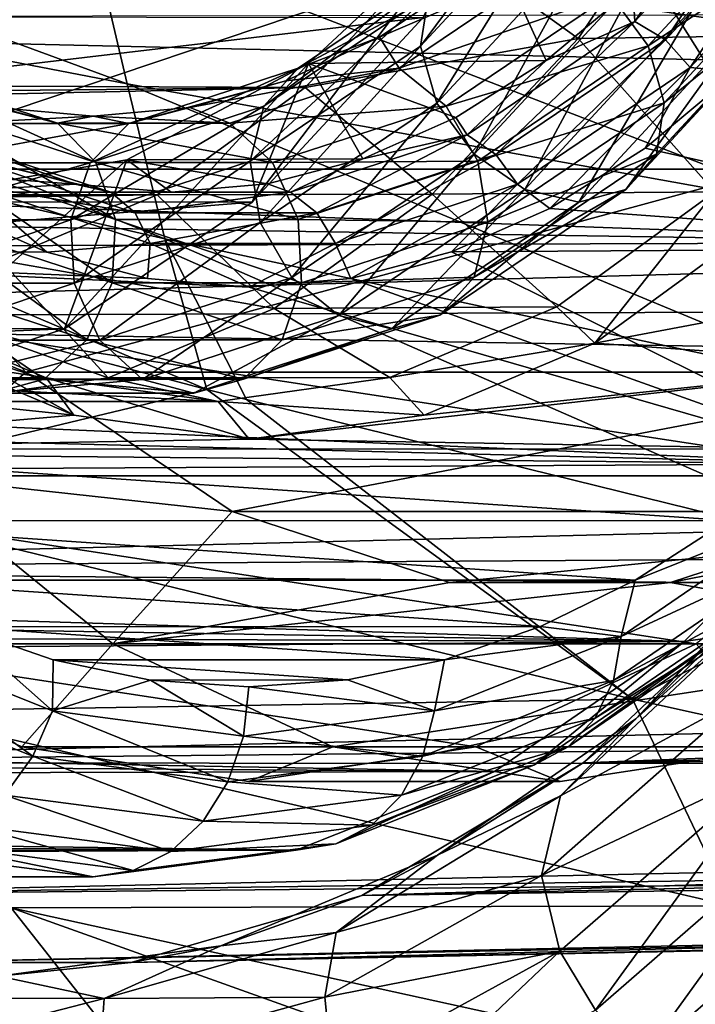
# Model space of a CAD drawing. Header units: metres. Extents: x -62 to 300, y -109 to 109.
# Tile 101 of 256: x 18.86 to 22.42, y -89.47 to -84.29. Entities that reach past the tile are written whole.
import ezdxf

# ---------------------------------------------------------------- set-up
doc = ezdxf.new("R2010")
doc.units = ezdxf.units.M
doc.layers.add('solid_500635', color=7, linetype='CONTINUOUS')

msp = doc.modelspace()

# ---------------------------------------------------------------- linework, layer by layer
at = {"layer": 'solid_500635'}
for points in [[(19.051537, -82.978943, 31.401346), (22.846645, -84.337013, 34.142784), (22.641668, -83.386475, 34.441448)], [(19.051537, -82.978943, 31.401346), (19.236525, -83.807648, 31.132923), (22.846645, -84.337013, 34.142784)], [(21.967361, -83.710655, 25.305508), (23.435829, -84.471886, 23.963253), (22.634003, -83.193947, 25.108381)], [(15.654055, -83.241844, 28.106581), (19.428911, -84.629852, 30.850183), (19.236525, -83.807648, 31.132923)], [(15.654055, -83.241844, 28.106581), (15.827901, -83.932266, 27.8543), (19.428911, -84.629852, 30.850183)], [(21.805355, -83.308701, 8.807048), (21.790857, -83.549004, 8.575368), (20.973391, -84.43145, 9.742831)], [(21.014988, -84.161903, 9.93581), (21.805355, -83.308701, 8.807048), (20.973391, -84.43145, 9.742831)], [(21.086514, -83.875786, 8.023195), (21.802734, -84.389946, 8.09053), (22.487154, -83.370728, 7.113076)], [(23.293028, -84.369514, 9.09984), (22.487154, -83.370728, 7.113076), (21.802734, -84.389946, 8.09053)], [(22.90554, -83.43261, 9.463181), (22.1012, -84.300888, 10.611898), (22.525566, -83.66507, 9.672881)], [(22.261974, -84.397926, 10.665489), (22.1012, -84.300888, 10.611898), (22.90554, -83.43261, 9.463181)], [(23.076069, -83.519112, 9.50284), (22.261974, -84.397926, 10.665489), (22.90554, -83.43261, 9.463181)], [(20.973391, -84.43145, 9.742831), (21.790857, -83.549004, 8.575368), (21.059118, -84.730537, 9.621054)], [(21.790857, -83.549004, 8.575368), (21.906652, -83.815628, 8.41065), (21.059118, -84.730537, 9.621054)], [(22.17083, -84.429985, 10.58218), (22.98815, -83.547691, 9.414928), (21.974792, -84.160728, 10.608589)], [(23.103943, -83.814316, 9.250211), (22.98815, -83.547691, 9.414928), (22.17083, -84.429985, 10.58218)], [(22.39238, -84.543251, 10.668458), (22.261974, -84.397926, 10.665489), (23.076069, -83.519112, 9.50284)], [(23.221085, -83.648666, 9.484943), (22.39238, -84.543251, 10.668458), (23.076069, -83.519112, 9.50284)], [(23.221085, -83.648666, 9.484943), (22.637079, -84.565575, 10.385347), (22.39238, -84.543251, 10.668458)], [(21.967361, -83.710655, 25.305508), (17.044989, -83.710869, 21.858574), (17.905052, -85.077805, 20.630276)], [(21.967361, -83.710655, 25.305508), (17.905052, -85.077805, 20.630276), (22.827793, -85.078186, 24.076685)], [(20.086504, -85.251633, 8.62326), (21.267014, -83.700081, 8.855111), (20.384455, -84.52253, 10.115534)], [(20.086504, -85.251633, 8.62326), (20.986423, -84.280174, 7.338042), (21.267014, -83.700081, 8.855111)], [(20.384455, -84.52253, 10.115534), (21.267014, -83.700081, 8.855111), (21.634789, -84.506821, 10.945044)], [(21.267014, -83.700081, 8.855111), (22.090567, -84.126099, 10.294125), (21.634789, -84.506821, 10.945044)], [(21.967361, -83.710655, 25.305508), (22.827793, -85.078186, 24.076685), (23.435829, -84.471886, 23.963253)], [(22.1012, -84.300888, 10.611898), (22.090567, -84.126099, 10.294125), (22.525566, -83.66507, 9.672881)], [(19.236525, -83.807648, 31.132923), (23.057032, -85.282005, 33.830772), (22.846645, -84.337013, 34.142784)], [(19.236525, -83.807648, 31.132923), (19.428911, -84.629852, 30.850183), (23.057032, -85.282005, 33.830772)], [(21.059118, -84.730537, 9.621054), (21.906652, -83.815628, 8.41065), (21.255156, -84.999794, 9.594645)], [(21.906652, -83.815628, 8.41065), (22.129759, -84.055664, 8.345583), (21.255156, -84.999794, 9.594645)], [(22.256557, -84.729065, 10.460402), (23.103943, -83.814316, 9.250211), (22.17083, -84.429985, 10.58218)], [(23.089445, -84.054619, 9.018531), (23.103943, -83.814316, 9.250211), (22.256557, -84.729065, 10.460402)], [(21.086514, -83.875786, 8.023195), (-2.382641, -84.147453, -7.92964), (-2.765094, -84.544151, -7.38344)], [(20.365499, -84.648453, 9.052946), (21.086514, -83.875786, 8.023195), (-2.765094, -84.544151, -7.38344)], [(20.365499, -84.648453, 9.052946), (21.802734, -84.389946, 8.09053), (21.086514, -83.875786, 8.023195)], [(15.827901, -83.932266, 27.8543), (19.626772, -85.444633, 30.550682), (19.428911, -84.629852, 30.850183)], [(15.827901, -83.932266, 27.8543), (16.011324, -84.613464, 27.585047), (19.626772, -85.444633, 30.550682)], [(21.707348, -83.974724, 10.534389), (21.233076, -84.06514, 10.647023), (20.756655, -84.38398, 11.327425)], [(20.861153, -84.546257, 11.74288), (21.707348, -83.974724, 10.534389), (20.756655, -84.38398, 11.327425)], [(21.974792, -84.160728, 10.608589), (21.707348, -83.974724, 10.534389), (20.861153, -84.546257, 11.74288)], [(-1.116693, -84.554817, -12.259516), (-0.756004, -84.009323, -12.556113), (24.855572, -84.094559, 5.474096)], [(21.175652, -83.975372, 10.161695), (21.014988, -84.161903, 9.93581), (20.148155, -84.747375, 11.173776)], [(20.329386, -84.546959, 11.370289), (21.175652, -83.975372, 10.161695), (20.148155, -84.747375, 11.173776)], [(21.233076, -84.06514, 10.647023), (21.175652, -83.975372, 10.161695), (20.329386, -84.546959, 11.370289)], [(20.756655, -84.38398, 11.327425), (21.233076, -84.06514, 10.647023), (20.329386, -84.546959, 11.370289)], [(21.255156, -84.999794, 9.594645), (22.129759, -84.055664, 8.345583), (21.5226, -85.185799, 9.668846)], [(22.129759, -84.055664, 8.345583), (22.415903, -84.221481, 8.393079), (21.5226, -85.185799, 9.668846)], [(22.214962, -84.998619, 10.267424), (23.089445, -84.054619, 9.018531), (22.256557, -84.729065, 10.460402)], [(22.947533, -84.220901, 8.765866), (23.089445, -84.054619, 9.018531), (22.214962, -84.998619, 10.267424)], [(-1.116693, -84.554817, -12.259516), (24.855572, -84.094559, 5.474096), (24.127357, -85.464005, 6.514309)], [(22.1012, -84.300888, 10.611898), (21.634789, -84.506821, 10.945044), (22.090567, -84.126099, 10.294125)], [(21.014988, -84.161903, 9.93581), (20.973391, -84.43145, 9.742831), (20.076838, -85.037003, 11.023241)], [(20.148155, -84.747375, 11.173776), (21.014988, -84.161903, 9.93581), (20.076838, -85.037003, 11.023241)], [(21.108089, -84.746109, 11.84637), (21.974792, -84.160728, 10.608589), (20.861153, -84.546257, 11.74288)], [(22.17083, -84.429985, 10.58218), (21.974792, -84.160728, 10.608589), (21.108089, -84.746109, 11.84637)], [(44.412319, -84.229507, 42.634144), (44.829346, -85.022957, 42.03857), (12.952354, -84.282684, 21.5898)], [(21.5226, -85.185799, 9.668846), (22.415903, -84.221481, 8.393079), (21.806723, -85.251633, 9.827771)], [(22.415903, -84.221481, 8.393079), (22.706644, -84.280174, 8.542552), (21.806723, -85.251633, 9.827771)], [(22.054296, -85.185143, 10.04154), (22.706644, -84.280174, 8.542552), (22.947533, -84.220901, 8.765866)], [(22.054296, -85.185143, 10.04154), (22.947533, -84.220901, 8.765866), (22.214962, -84.998619, 10.267424)], [(12.800882, -85.247437, 3.511531), (13.701982, -84.272247, 2.224629), (20.986423, -84.280174, 7.338042)], [(12.800882, -85.247437, 3.511531), (20.986423, -84.280174, 7.338042), (20.086504, -85.251633, 8.62326)], [(44.829346, -85.022957, 42.03857), (13.786213, -85.861916, 20.398926), (12.952354, -84.282684, 21.5898)], [(22.054296, -85.185143, 10.04154), (21.806723, -85.251633, 9.827771), (22.706644, -84.280174, 8.542552)], [(22.1012, -84.300888, 10.611898), (21.219044, -84.896713, 11.87175), (21.634789, -84.506821, 10.945044)], [(21.369118, -85.000969, 11.940619), (21.219044, -84.896713, 11.87175), (22.1012, -84.300888, 10.611898)], [(22.261974, -84.397926, 10.665489), (21.369118, -85.000969, 11.940619), (22.1012, -84.300888, 10.611898)], [(20.263725, -84.614258, 12.031401), (20.756655, -84.38398, 11.327425), (20.329386, -84.546959, 11.370289)], [(20.861153, -84.546257, 11.74288), (20.756655, -84.38398, 11.327425), (20.263725, -84.614258, 12.031401)], [(22.523336, -85.197624, 10.199098), (23.293028, -84.369514, 9.09984), (21.802734, -84.389946, 8.09053)], [(20.076838, -85.037003, 11.023241), (20.973391, -84.43145, 9.742831), (20.129589, -85.358353, 10.948559)], [(20.973391, -84.43145, 9.742831), (21.059118, -84.730537, 9.621054), (20.129589, -85.358353, 10.948559)], [(20.365499, -84.648453, 9.052946), (21.035295, -85.20993, 9.186547), (21.802734, -84.389946, 8.09053)], [(22.523336, -85.197624, 10.199098), (21.802734, -84.389946, 8.09053), (21.035295, -85.20993, 9.186547)], [(21.274439, -85.035423, 11.862359), (22.17083, -84.429985, 10.58218), (21.108089, -84.746109, 11.84637)], [(22.256557, -84.729065, 10.460402), (22.17083, -84.429985, 10.58218), (21.274439, -85.035423, 11.862359)], [(21.4835, -85.157127, 11.966473), (21.369118, -85.000969, 11.940619), (22.261974, -84.397926, 10.665489)], [(22.39238, -84.543251, 10.668458), (21.4835, -85.157127, 11.966473), (22.261974, -84.397926, 10.665489)], [(20.365499, -84.648453, 9.052946), (-2.765094, -84.544151, -7.38344), (-3.165653, -84.885925, -6.811382)], [(19.09952, -85.918259, 10.03282), (20.384455, -84.52253, 10.115534), (19.426825, -85.028992, 11.483173)], [(19.09952, -85.918259, 10.03282), (20.086504, -85.251633, 8.62326), (20.384455, -84.52253, 10.115534)], [(19.426825, -85.028992, 11.483173), (20.384455, -84.52253, 10.115534), (20.669495, -85.024117, 12.323627)], [(20.384455, -84.52253, 10.115534), (21.634789, -84.506821, 10.945044), (21.159758, -84.807053, 11.623458)], [(20.384455, -84.52253, 10.115534), (21.159758, -84.807053, 11.623458), (20.669495, -85.024117, 12.323627)], [(21.219044, -84.896713, 11.87175), (21.159758, -84.807053, 11.623458), (21.634789, -84.506821, 10.945044)], [(22.39238, -84.543251, 10.668458), (21.653515, -85.284988, 11.790022), (21.4835, -85.157127, 11.966473)], [(22.39238, -84.543251, 10.668458), (22.155241, -84.967934, 11.073483), (21.653515, -85.284988, 11.790022)], [(22.39238, -84.543251, 10.668458), (22.637079, -84.565575, 10.385347), (22.155241, -84.967934, 11.073483)], [(-1.499035, -85.070145, -11.945883), (-1.116693, -84.554817, -12.259516), (24.127357, -85.464005, 6.514309)], [(18.169632, -84.546257, 15.58677), (19.061655, -84.836975, 14.312829), (18.23642, -84.614258, 14.926692)], [(19.26498, -85.043869, 14.478603), (19.061655, -84.836975, 14.312829), (18.169632, -84.546257, 15.58677)], [(18.351337, -84.746109, 15.78342), (19.26498, -85.043869, 14.478603), (18.169632, -84.546257, 15.58677)], [(20.329386, -84.546959, 11.370289), (20.148155, -84.747375, 11.173776), (19.234375, -85.045181, 12.478787)], [(19.437286, -84.8377, 12.644338), (20.329386, -84.546959, 11.370289), (19.234375, -85.045181, 12.478787)], [(20.263725, -84.614258, 12.031401), (20.329386, -84.546959, 11.370289), (19.437286, -84.8377, 12.644338)], [(20.861153, -84.546257, 11.74288), (20.263725, -84.614258, 12.031401), (19.759691, -84.753433, 12.751236)], [(19.96913, -84.836975, 13.016821), (20.861153, -84.546257, 11.74288), (19.759691, -84.753433, 12.751236)], [(21.108089, -84.746109, 11.84637), (20.861153, -84.546257, 11.74288), (19.96913, -84.836975, 13.016821)], [(22.155241, -84.967934, 11.073483), (22.637079, -84.565575, 10.385347), (24.493191, -85.492897, 7.734545)], [(20.365499, -84.648453, 9.052946), (-3.165653, -84.885925, -6.811382), (-3.577509, -85.166283, -6.223191)], [(19.586954, -85.212563, 10.164844), (20.365499, -84.648453, 9.052946), (-3.577509, -85.166283, -6.223191)], [(16.011324, -84.613464, 27.585047), (16.335604, -85.307877, 27.383474), (19.849125, -86.237473, 30.214863)], [(16.011324, -84.613464, 27.585047), (19.849125, -86.237473, 30.214863), (19.626772, -85.444633, 30.550682)], [(19.061655, -84.836975, 14.312829), (18.740456, -84.753433, 14.206856), (18.23642, -84.614258, 14.926692)], [(19.428911, -84.629852, 30.850183), (23.268993, -86.220924, 33.501667), (23.057032, -85.282005, 33.830772)], [(19.428911, -84.629852, 30.850183), (19.626772, -85.444633, 30.550682), (23.268993, -86.220924, 33.501667)], [(19.759691, -84.753433, 12.751236), (20.263725, -84.614258, 12.031401), (19.437286, -84.8377, 12.644338)], [(19.586954, -85.212563, 10.164844), (21.035295, -85.20993, 9.186547), (20.365499, -84.648453, 9.052946)], [(19.368196, -85.343384, 14.584757), (19.26498, -85.043869, 14.478603), (18.351337, -84.746109, 15.78342)], [(18.423258, -85.035423, 15.934268), (19.368196, -85.343384, 14.584757), (18.351337, -84.746109, 15.78342)], [(20.148155, -84.747375, 11.173776), (20.076838, -85.037003, 11.023241), (19.131729, -85.345016, 12.372996)], [(19.234375, -85.045181, 12.478787), (20.148155, -84.747375, 11.173776), (19.131729, -85.345016, 12.372996)], [(20.194448, -85.043869, 13.151185), (21.108089, -84.746109, 11.84637), (19.96913, -84.836975, 13.016821)], [(20.129589, -85.358353, 10.948559), (21.059118, -84.730537, 9.621054), (20.295938, -85.647667, 10.964549)], [(21.274439, -85.035423, 11.862359), (21.108089, -84.746109, 11.84637), (20.194448, -85.043869, 13.151185)], [(21.059118, -84.730537, 9.621054), (21.255156, -84.999794, 9.594645), (20.295938, -85.647667, 10.964549)], [(21.32719, -85.356773, 11.787677), (22.256557, -84.729065, 10.460402), (21.274439, -85.035423, 11.862359)], [(22.214962, -84.998619, 10.267424), (22.256557, -84.729065, 10.460402), (21.32719, -85.356773, 11.787677)], [(18.740456, -84.753433, 14.206856), (19.250072, -84.800003, 13.479046), (18.529734, -84.8377, 13.940456)], [(19.250072, -84.800003, 13.479046), (19.437286, -84.8377, 12.644338), (18.529734, -84.8377, 13.940456)], [(19.061655, -84.836975, 14.312829), (19.250072, -84.800003, 13.479046), (18.740456, -84.753433, 14.206856)], [(19.061655, -84.836975, 14.312829), (19.96913, -84.836975, 13.016821), (19.250072, -84.800003, 13.479046)], [(19.250072, -84.800003, 13.479046), (19.759691, -84.753433, 12.751236), (19.437286, -84.8377, 12.644338)], [(19.96913, -84.836975, 13.016821), (19.759691, -84.753433, 12.751236), (19.250072, -84.800003, 13.479046)], [(19.437286, -84.8377, 12.644338), (19.234375, -85.045181, 12.478787), (18.304768, -85.045181, 13.806404)], [(18.529734, -84.8377, 13.940456), (19.437286, -84.8377, 12.644338), (18.304768, -85.045181, 13.806404)], [(20.194448, -85.043869, 13.151185), (19.96913, -84.836975, 13.016821), (19.061655, -84.836975, 14.312829)], [(19.26498, -85.043869, 14.478603), (20.194448, -85.043869, 13.151185), (19.061655, -84.836975, 14.312829)], [(21.219044, -84.896713, 11.87175), (20.669495, -85.024117, 12.323627), (21.159758, -84.807053, 11.623458)], [(18.413136, -84.896713, 15.879001), (18.653482, -85.025414, 15.20279), (19.154852, -85.15638, 14.486758)], [(19.343069, -85.199783, 14.550919), (18.413136, -84.896713, 15.879001), (19.154852, -85.15638, 14.486758)], [(18.529181, -85.000969, 15.99647), (18.413136, -84.896713, 15.879001), (19.343069, -85.199783, 14.550919)], [(21.219044, -84.896713, 11.87175), (20.28911, -85.199783, 13.199832), (20.669495, -85.024117, 12.323627)], [(20.427906, -85.307716, 13.284808), (20.28911, -85.199783, 13.199832), (21.219044, -84.896713, 11.87175)], [(21.369118, -85.000969, 11.940619), (20.427906, -85.307716, 13.284808), (21.219044, -84.896713, 11.87175)], [(19.470392, -85.307716, 14.652281), (18.529181, -85.000969, 15.99647), (19.343069, -85.199783, 14.550919)], [(18.592596, -85.157127, 16.095112), (18.529181, -85.000969, 15.99647), (19.470392, -85.307716, 14.652281)], [(20.295938, -85.647667, 10.964549), (21.255156, -84.999794, 9.594645), (20.542875, -85.847519, 11.068038)], [(20.525398, -85.469376, 13.334785), (20.427906, -85.307716, 13.284808), (21.369118, -85.000969, 11.940619)], [(21.4835, -85.157127, 11.966473), (20.525398, -85.469376, 13.334785), (21.369118, -85.000969, 11.940619)], [(21.255156, -84.999794, 9.594645), (21.5226, -85.185799, 9.668846), (20.542875, -85.847519, 11.068038)], [(21.255875, -85.6464, 11.637142), (22.214962, -84.998619, 10.267424), (21.32719, -85.356773, 11.787677)], [(22.054296, -85.185143, 10.04154), (22.214962, -84.998619, 10.267424), (21.255875, -85.6464, 11.637142)], [(21.653515, -85.284988, 11.790022), (22.155241, -84.967934, 11.073483), (24.493191, -85.492897, 7.734545)], [(44.829346, -85.022957, 42.03857), (45.284451, -85.750015, 41.388611), (13.786213, -85.861916, 20.398926)], [(17.435019, -85.028992, 14.327766), (19.154852, -85.15638, 14.486758), (18.653482, -85.025414, 15.20279)], [(17.435019, -85.028992, 14.327766), (18.430922, -85.199997, 12.90547), (19.154852, -85.15638, 14.486758)], [(18.059084, -86.257339, 11.518718), (19.426825, -85.028992, 11.483173), (18.430922, -85.199997, 12.90547)], [(18.059084, -86.257339, 11.518718), (19.09952, -85.918259, 10.03282), (19.426825, -85.028992, 11.483173)], [(19.234375, -85.045181, 12.478787), (19.131729, -85.345016, 12.372996), (18.17025, -85.345016, 13.746131)], [(18.304768, -85.045181, 13.806404), (19.234375, -85.045181, 12.478787), (18.17025, -85.345016, 13.746131)], [(18.371122, -85.356773, 16.00938), (19.350821, -85.676064, 14.610225), (18.423258, -85.035423, 15.934268)], [(19.350821, -85.676064, 14.610225), (19.368196, -85.343384, 14.584757), (18.423258, -85.035423, 15.934268)], [(18.430922, -85.199997, 12.90547), (19.426825, -85.028992, 11.483173), (19.661531, -85.199997, 13.763146)], [(19.131729, -85.345016, 12.372996), (20.076838, -85.037003, 11.023241), (19.149719, -85.677696, 12.347959)], [(20.076838, -85.037003, 11.023241), (20.129589, -85.358353, 10.948559), (19.149719, -85.677696, 12.347959)], [(20.329502, -85.343384, 13.21187), (20.194448, -85.043869, 13.151185), (19.26498, -85.043869, 14.478603)], [(19.368196, -85.343384, 14.584757), (20.329502, -85.343384, 13.21187), (19.26498, -85.043869, 14.478603)], [(19.426825, -85.028992, 11.483173), (20.669495, -85.024117, 12.323627), (20.168188, -85.155731, 13.039565)], [(19.426825, -85.028992, 11.483173), (20.168188, -85.155731, 13.039565), (19.661531, -85.199997, 13.763146)], [(20.28911, -85.199783, 13.199832), (20.168188, -85.155731, 13.039565), (20.669495, -85.024117, 12.323627)], [(20.329502, -85.343384, 13.21187), (21.274439, -85.035423, 11.862359), (20.194448, -85.043869, 13.151185)], [(21.32719, -85.356773, 11.787677), (21.274439, -85.035423, 11.862359), (20.329502, -85.343384, 13.21187)], [(-1.894141, -85.544899, -11.623657), (-1.499035, -85.070145, -11.945883), (24.127357, -85.464005, 6.514309)], [(18.895109, -86.146568, 19.216326), (17.905052, -85.077805, 20.630276), (17.283564, -85.492897, 21.517853)], [(22.827793, -85.078186, 24.076685), (17.905052, -85.077805, 20.630276), (18.895109, -86.146568, 19.216326)], [(22.827793, -85.078186, 24.076685), (18.895109, -86.146568, 19.216326), (23.817705, -86.146797, 22.662943)], [(19.586954, -85.212563, 10.164844), (-3.577509, -85.166283, -6.223191), (-4.004387, -85.387337, -5.613547)], [(18.430922, -85.199997, 12.90547), (19.661531, -85.199997, 13.763146), (19.154852, -85.15638, 14.486758)], [(18.592596, -85.157127, 16.095112), (19.006174, -85.515366, 15.570816), (18.488686, -85.287003, 16.309866)], [(19.550699, -85.469376, 14.726799), (19.006174, -85.515366, 15.570816), (18.592596, -85.157127, 16.095112)], [(19.550699, -85.469376, 14.726799), (18.592596, -85.157127, 16.095112), (19.470392, -85.307716, 14.652281)], [(19.343069, -85.199783, 14.550919), (19.154852, -85.15638, 14.486758), (19.661531, -85.199997, 13.763146)], [(20.28911, -85.199783, 13.199832), (19.661531, -85.199997, 13.763146), (20.168188, -85.155731, 13.039565)], [(21.4835, -85.157127, 11.966473), (20.606045, -85.653267, 13.285963), (20.525398, -85.469376, 13.334785)], [(21.4835, -85.157127, 11.966473), (21.136131, -85.514015, 12.528924), (20.606045, -85.653267, 13.285963)], [(21.4835, -85.157127, 11.966473), (21.653515, -85.284988, 11.790022), (21.136131, -85.514015, 12.528924)], [(19.586954, -85.212563, 10.164844), (-4.004387, -85.387337, -5.613547), (-4.440629, -85.547218, -4.990528)], [(18.764633, -85.558334, 11.339237), (19.586954, -85.212563, 10.164844), (-4.440629, -85.547218, -4.990528)], [(18.764633, -85.558334, 11.339237), (20.203726, -85.810501, 10.374151), (19.586954, -85.212563, 10.164844)], [(20.28911, -85.199783, 13.199832), (19.343069, -85.199783, 14.550919), (19.661531, -85.199997, 13.763146)], [(19.470392, -85.307716, 14.652281), (19.343069, -85.199783, 14.550919), (20.28911, -85.199783, 13.199832)], [(20.427906, -85.307716, 13.284808), (19.470392, -85.307716, 14.652281), (20.28911, -85.199783, 13.199832)], [(19.586954, -85.212563, 10.164844), (20.203726, -85.810501, 10.374151), (21.035295, -85.20993, 9.186547)], [(21.691124, -85.803009, 11.387624), (21.035295, -85.20993, 9.186547), (20.203726, -85.810501, 10.374151)], [(20.542875, -85.847519, 11.068038), (21.5226, -85.185799, 9.668846), (20.81974, -85.918259, 11.23733)], [(21.5226, -85.185799, 9.668846), (21.806723, -85.251633, 9.827771), (20.81974, -85.918259, 11.23733)], [(21.691124, -85.803009, 11.387624), (22.523336, -85.197624, 10.199098), (21.035295, -85.20993, 9.186547)], [(21.074644, -85.846817, 11.440629), (21.806723, -85.251633, 9.827771), (22.054296, -85.185143, 10.04154)], [(21.074644, -85.846817, 11.440629), (22.054296, -85.185143, 10.04154), (21.255875, -85.6464, 11.637142)], [(21.691124, -85.803009, 11.387624), (21.890926, -85.99292, 11.450962), (22.523336, -85.197624, 10.199098)], [(22.523336, -85.197624, 10.199098), (21.890926, -85.99292, 11.450962), (22.740915, -85.374313, 10.237054)], [(11.812075, -85.916763, 4.923695), (12.800882, -85.247437, 3.511531), (20.086504, -85.251633, 8.62326)], [(11.812075, -85.916763, 4.923695), (20.086504, -85.251633, 8.62326), (19.09952, -85.918259, 10.03282)], [(21.074644, -85.846817, 11.440629), (20.81974, -85.918259, 11.23733), (21.806723, -85.251633, 9.827771)], [(18.488686, -85.287003, 16.309866), (19.006174, -85.515366, 15.570816), (15.64526, -85.492897, 20.370701)], [(19.849125, -86.237473, 30.214863), (16.335604, -85.307877, 27.383474), (17.604565, -86.775276, 27.317879)], [(19.550699, -85.469376, 14.726799), (19.470392, -85.307716, 14.652281), (20.427906, -85.307716, 13.284808)], [(20.525398, -85.469376, 13.334785), (19.550699, -85.469376, 14.726799), (20.427906, -85.307716, 13.284808)], [(21.136131, -85.514015, 12.528924), (21.653515, -85.284988, 11.790022), (24.493191, -85.492897, 7.734545)], [(19.131729, -85.345016, 12.372996), (19.149719, -85.677696, 12.347959), (18.152876, -85.677696, 13.771599)], [(18.17025, -85.345016, 13.746131), (19.131729, -85.345016, 12.372996), (18.152876, -85.677696, 13.771599)], [(18.205273, -85.6464, 15.993852), (19.216303, -85.975899, 14.549952), (18.371122, -85.356773, 16.00938)], [(19.216303, -85.975899, 14.549952), (19.350821, -85.676064, 14.610225), (18.371122, -85.356773, 16.00938)], [(19.149719, -85.677696, 12.347959), (20.129589, -85.358353, 10.948559), (19.284773, -85.977211, 12.408644)], [(20.129589, -85.358353, 10.948559), (20.295938, -85.647667, 10.964549), (19.284773, -85.977211, 12.408644)], [(19.350821, -85.676064, 14.610225), (20.34749, -85.676064, 13.186832), (19.368196, -85.343384, 14.584757)], [(20.34749, -85.676064, 13.186832), (20.329502, -85.343384, 13.21187), (19.368196, -85.343384, 14.584757)], [(20.34749, -85.676064, 13.186832), (21.32719, -85.356773, 11.787677), (20.329502, -85.343384, 13.21187)], [(21.255875, -85.6464, 11.637142), (21.32719, -85.356773, 11.787677), (20.34749, -85.676064, 13.186832)], [(23.945099, -85.605919, 8.517301), (22.740915, -85.374313, 10.237054), (21.890926, -85.99292, 11.450962)], [(-1.894141, -85.544899, -11.623657), (24.127357, -85.464005, 6.514309), (23.289532, -86.628471, 7.711064)], [(19.550699, -85.469376, 14.726799), (19.536327, -85.653946, 14.813681), (19.006174, -85.515366, 15.570816)], [(19.550699, -85.469376, 14.726799), (20.071198, -85.699829, 14.049807), (19.536327, -85.653946, 14.813681)], [(20.525398, -85.469376, 13.334785), (20.071198, -85.699829, 14.049807), (19.550699, -85.469376, 14.726799)], [(19.626772, -85.444633, 30.550682), (19.849125, -86.237473, 30.214863), (20.057545, -86.29068, 30.381989)], [(19.626772, -85.444633, 30.550682), (20.057545, -86.29068, 30.381989), (23.503387, -87.13887, 33.131702)], [(19.626772, -85.444633, 30.550682), (23.503387, -87.13887, 33.131702), (23.268993, -86.220924, 33.501667)], [(20.525398, -85.469376, 13.334785), (20.606045, -85.653267, 13.285963), (20.071198, -85.699829, 14.049807)], [(23.510683, -86.692307, 9.137711), (16.627766, -86.692307, 18.967535), (15.64526, -85.492897, 20.370701)], [(20.071198, -85.699829, 14.049807), (23.510683, -86.692307, 9.137711), (15.64526, -85.492897, 20.370701)], [(19.536327, -85.653946, 14.813681), (20.071198, -85.699829, 14.049807), (15.64526, -85.492897, 20.370701)], [(19.006174, -85.515366, 15.570816), (19.536327, -85.653946, 14.813681), (15.64526, -85.492897, 20.370701)], [(18.895109, -86.146568, 19.216326), (17.283564, -85.492897, 21.517853), (18.266071, -86.692307, 20.114687)], [(20.606045, -85.653267, 13.285963), (21.136131, -85.514015, 12.528924), (23.510683, -86.692307, 9.137711)], [(21.136131, -85.514015, 12.528924), (24.493191, -85.492897, 7.734545), (23.510683, -86.692307, 9.137711)], [(-2.301803, -85.982353, -11.293748), (-1.894141, -85.544899, -11.623657), (23.289532, -86.628471, 7.711064)], [(17.918472, -85.675003, 12.547672), (19.328497, -86.176865, 11.624107), (18.764633, -85.558334, 11.339237)], [(18.764633, -85.558334, 11.339237), (19.328497, -86.176865, 11.624107), (20.203726, -85.810501, 10.374151)], [(23.514496, -86.107132, 9.132267), (23.945099, -85.605919, 8.517301), (21.890926, -85.99292, 11.450962)], [(17.918472, -85.675003, 12.547672), (18.43116, -86.300003, 12.905639), (19.328497, -86.176865, 11.624107)], [(17.958628, -85.846817, 15.890761), (18.991337, -86.183388, 14.4159), (18.205273, -85.6464, 15.993852)], [(18.152876, -85.677696, 13.771599), (19.149719, -85.677696, 12.347959), (18.256092, -85.977211, 13.877753)], [(18.991337, -86.183388, 14.4159), (19.216303, -85.975899, 14.549952), (18.205273, -85.6464, 15.993852)], [(19.149719, -85.677696, 12.347959), (19.284773, -85.977211, 12.408644), (18.256092, -85.977211, 13.877753)], [(19.216303, -85.975899, 14.549952), (20.244844, -85.975899, 13.081041), (19.350821, -85.676064, 14.610225)], [(19.284773, -85.977211, 12.408644), (20.295938, -85.647667, 10.964549), (19.51009, -86.184113, 12.543008)], [(20.244844, -85.975899, 13.081041), (20.34749, -85.676064, 13.186832), (19.350821, -85.676064, 14.610225)], [(20.295938, -85.647667, 10.964549), (20.542875, -85.847519, 11.068038), (19.51009, -86.184113, 12.543008)], [(20.071198, -85.699829, 14.049807), (20.606045, -85.653267, 13.285963), (23.510683, -86.692307, 9.137711)], [(20.244844, -85.975899, 13.081041), (21.255875, -85.6464, 11.637142), (20.34749, -85.676064, 13.186832)], [(21.074644, -85.846817, 11.440629), (21.255875, -85.6464, 11.637142), (20.244844, -85.975899, 13.081041)], [(45.284451, -85.750015, 41.388611), (45.77417, -86.405159, 40.68922), (13.786213, -85.861916, 20.398926)], [(18.123972, -85.805458, 16.482067), (19.003319, -86.175552, 15.226232), (16.658592, -85.810501, 15.437126)], [(19.003319, -86.175552, 15.226232), (17.533821, -86.176865, 14.18717), (16.658592, -85.810501, 15.437126)], [(18.123972, -85.805458, 16.482067), (18.250847, -85.994804, 16.649534), (19.148985, -86.372818, 15.366861)], [(18.123972, -85.805458, 16.482067), (19.148985, -86.372818, 15.366861), (19.003319, -86.175552, 15.226232)], [(20.812145, -86.174248, 12.642924), (20.203726, -85.810501, 10.374151), (19.328497, -86.176865, 11.624107)], [(20.812145, -86.174248, 12.642924), (21.691124, -85.803009, 11.387624), (20.203726, -85.810501, 10.374151)], [(20.812145, -86.174248, 12.642924), (21.890926, -85.99292, 11.450962), (21.691124, -85.803009, 11.387624)], [(45.77417, -86.405159, 40.68922), (14.75779, -87.180328, 19.01137), (13.786213, -85.861916, 20.398926)], [(17.958628, -85.846817, 15.890761), (18.720844, -86.257339, 14.234864), (18.991337, -86.183388, 14.4159)], [(19.51009, -86.184113, 12.543008), (20.542875, -85.847519, 11.068038), (19.779303, -86.257339, 12.723228)], [(20.542875, -85.847519, 11.068038), (20.81974, -85.918259, 11.23733), (19.779303, -86.257339, 12.723228)], [(20.041935, -86.183388, 12.915491), (20.81974, -85.918259, 11.23733), (21.074644, -85.846817, 11.440629)], [(20.041935, -86.183388, 12.915491), (21.074644, -85.846817, 11.440629), (20.244844, -85.975899, 13.081041)], [(10.76954, -86.257195, 6.412589), (11.812075, -85.916763, 4.923695), (19.09952, -85.918259, 10.03282)], [(10.76954, -86.257195, 6.412589), (19.09952, -85.918259, 10.03282), (18.059084, -86.257339, 11.518718)], [(20.041935, -86.183388, 12.915491), (19.779303, -86.257339, 12.723228), (20.81974, -85.918259, 11.23733)], [(-2.72865, -86.390579, -10.952649), (-2.301803, -85.982353, -11.293748), (23.289532, -86.628471, 7.711064)], [(16.624079, -86.107285, 18.972801), (19.148985, -86.372818, 15.366861), (18.250847, -85.994804, 16.649534)], [(18.256092, -85.977211, 13.877753), (19.284773, -85.977211, 12.408644), (18.459415, -86.184113, 14.043527)], [(19.284773, -85.977211, 12.408644), (19.51009, -86.184113, 12.543008), (18.459415, -86.184113, 14.043527)], [(18.991337, -86.183388, 14.4159), (20.041935, -86.183388, 12.915491), (19.216303, -85.975899, 14.549952)], [(20.041935, -86.183388, 12.915491), (20.244844, -85.975899, 13.081041), (19.216303, -85.975899, 14.549952)], [(20.812145, -86.174248, 12.642924), (20.993069, -86.371849, 12.733237), (21.890926, -85.99292, 11.450962)], [(23.514496, -86.107132, 9.132267), (21.890926, -85.99292, 11.450962), (20.993069, -86.371849, 12.733237)], [(16.624079, -86.107285, 18.972801), (17.07794, -86.550797, 18.324619), (19.148985, -86.372818, 15.366861)], [(19.98114, -86.880089, 17.665314), (18.895109, -86.146568, 19.216326), (18.266071, -86.692307, 20.114687)], [(23.817705, -86.146797, 22.662943), (18.895109, -86.146568, 19.216326), (19.98114, -86.880089, 17.665314)], [(23.817705, -86.146797, 22.662943), (19.98114, -86.880089, 17.665314), (24.903387, -86.880081, 21.112429)], [(23.514496, -86.107132, 9.132267), (20.993069, -86.371849, 12.733237), (20.071081, -86.499237, 14.049973)], [(23.060858, -86.550468, 9.780128), (23.514496, -86.107132, 9.132267), (20.071081, -86.499237, 14.049973)], [(19.003319, -86.175552, 15.226232), (19.907804, -86.299995, 13.934473), (17.533821, -86.176865, 14.18717)], [(19.907804, -86.299995, 13.934473), (18.43116, -86.300003, 12.905639), (17.533821, -86.176865, 14.18717)], [(19.907804, -86.299995, 13.934473), (19.328497, -86.176865, 11.624107), (18.43116, -86.300003, 12.905639)], [(18.459415, -86.184113, 14.043527), (19.51009, -86.184113, 12.543008), (18.720844, -86.257339, 14.234864)], [(18.991337, -86.183388, 14.4159), (18.720844, -86.257339, 14.234864), (19.779303, -86.257339, 12.723228)], [(19.51009, -86.184113, 12.543008), (19.779303, -86.257339, 12.723228), (18.720844, -86.257339, 14.234864)], [(18.991337, -86.183388, 14.4159), (19.779303, -86.257339, 12.723228), (20.041935, -86.183388, 12.915491)], [(19.003319, -86.175552, 15.226232), (19.148985, -86.372818, 15.366861), (20.071081, -86.499237, 14.049973)], [(19.003319, -86.175552, 15.226232), (20.071081, -86.499237, 14.049973), (19.907804, -86.299995, 13.934473)], [(19.907804, -86.299995, 13.934473), (20.812145, -86.174248, 12.642924), (19.328497, -86.176865, 11.624107)], [(19.907804, -86.299995, 13.934473), (20.993069, -86.371849, 12.733237), (20.812145, -86.174248, 12.642924)], [(19.849125, -86.237473, 30.214863), (17.604565, -86.775276, 27.317879), (22.088531, -87.866562, 31.04237)], [(20.057545, -86.29068, 30.381989), (19.849125, -86.237473, 30.214863), (22.088531, -87.866562, 31.04237)], [(19.907804, -86.299995, 13.934473), (20.071081, -86.499237, 14.049973), (20.993069, -86.371849, 12.733237)], [(23.503387, -87.13887, 33.131702), (20.057545, -86.29068, 30.381989), (22.088531, -87.866562, 31.04237)], [(-3.178885, -86.77269, -10.598517), (-2.72865, -86.390579, -10.952649), (23.289532, -86.628471, 7.711064)], [(45.77417, -86.405159, 40.68922), (46.294777, -86.983391, 39.945717), (14.75779, -87.180328, 19.01137)], [(17.07794, -86.550797, 18.324619), (20.071081, -86.499237, 14.049973), (19.148985, -86.372818, 15.366861)], [(17.07794, -86.550797, 18.324619), (23.060858, -86.550468, 9.780128), (20.071081, -86.499237, 14.049973)], [(17.07794, -86.550797, 18.324619), (22.5916, -86.927605, 10.450298), (23.060858, -86.550468, 9.780128)], [(17.07794, -86.550797, 18.324619), (17.547518, -86.92807, 17.653996), (22.5916, -86.927605, 10.450298)], [(-3.178885, -86.77269, -10.598517), (23.289532, -86.628471, 7.711064), (22.36124, -87.563858, 9.036965)], [(22.563953, -87.533104, 9.195806), (22.36124, -87.563858, 9.036965), (23.289532, -86.628471, 7.711064)], [(22.423647, -87.576057, 10.690159), (17.714804, -87.576057, 17.415087), (16.627766, -86.692307, 18.967535)], [(23.510683, -86.692307, 9.137711), (22.423647, -87.576057, 10.690159), (16.627766, -86.692307, 18.967535)], [(17.714804, -87.576057, 17.415087), (19.353107, -87.576057, 18.562239), (18.266071, -86.692307, 20.114687)], [(19.98114, -86.880089, 17.665314), (18.266071, -86.692307, 20.114687), (19.353107, -87.576057, 18.562239)], [(22.289402, -87.253098, 14.368774), (24.061951, -87.576057, 11.837312), (25.148989, -86.692307, 10.284863)], [(23.433918, -86.880089, 12.734238), (22.289402, -87.253098, 14.368774), (25.148989, -86.692307, 10.284863)], [(-3.652721, -87.129631, -10.227735), (-3.178885, -86.77269, -10.598517), (22.36124, -87.563858, 9.036965)], [(22.088531, -87.866562, 31.04237), (17.604565, -86.775276, 27.317879), (18.174831, -87.930557, 26.498627)], [(17.547518, -86.92807, 17.653996), (22.103895, -87.239952, 11.146813), (22.5916, -86.927605, 10.450298)], [(17.547518, -86.92807, 17.653996), (18.035765, -87.240562, 16.956705), (22.103895, -87.239952, 11.146813)], [(21.125656, -87.253098, 16.030777), (19.98114, -86.880089, 17.665314), (19.353107, -87.576057, 18.562239)], [(24.903387, -86.880081, 21.112429), (19.98114, -86.880089, 17.665314), (21.125656, -87.253098, 16.030777)], [(24.903387, -86.880081, 21.112429), (21.125656, -87.253098, 16.030777), (26.047869, -87.253075, 19.477942)], [(22.029663, -87.537689, 11.193421), (22.967907, -86.895798, 9.853472), (22.103895, -87.239952, 11.146813)], [(22.946066, -87.113289, 9.710263), (22.967907, -86.895798, 9.853472), (22.029663, -87.537689, 11.193421)], [(22.967907, -86.895798, 9.853472), (22.5916, -86.927605, 10.450298), (22.103895, -87.239952, 11.146813)], [(22.106125, -87.970123, 8.219873), (23.111261, -86.896255, 6.78439), (22.825352, -87.328239, 7.147093)], [(22.106125, -87.970123, 8.219873), (22.912306, -87.180328, 7.365514), (23.111261, -86.896255, 6.78439)], [(27.212173, -87.253075, 17.815142), (22.289402, -87.253098, 14.368774), (23.433918, -86.880089, 12.734238)], [(46.294777, -86.983391, 39.945717), (46.842308, -87.480316, 39.163761), (14.75779, -87.180328, 19.01137)], [(53.370483, -86.983353, 29.840563), (22.912306, -87.180328, 7.365514), (21.829514, -88.20195, 8.911902)], [(52.822952, -87.480286, 30.622515), (53.370483, -86.983353, 29.840563), (21.829514, -88.20195, 8.911902)], [(-4.147619, -87.45919, -9.839286), (-3.652721, -87.129631, -10.227735), (22.36124, -87.563858, 9.036965)], [(21.988548, -87.768349, 11.07774), (22.946066, -87.113289, 9.710263), (22.029663, -87.537689, 11.193421)], [(22.867289, -87.300011, 9.545286), (22.946066, -87.113289, 9.710263), (21.988548, -87.768349, 11.07774)], [(46.842308, -87.480316, 39.163761), (15.840583, -88.20195, 17.464981), (14.75779, -87.180328, 19.01137)], [(22.106125, -87.970123, 8.219873), (21.829514, -88.20195, 8.911902), (22.912306, -87.180328, 7.365514)], [(23.503387, -87.13887, 33.131702), (22.088531, -87.866562, 31.04237), (26.60977, -88.868439, 34.743187)], [(18.035765, -87.240562, 16.956705), (21.604097, -87.485298, 11.860599), (22.103895, -87.239952, 11.146813)], [(18.035765, -87.240562, 16.956705), (18.535948, -87.48597, 16.242371), (21.604097, -87.485298, 11.860599)], [(22.289402, -87.253098, 14.368774), (19.353107, -87.576057, 18.562239), (24.061951, -87.576057, 11.837312)], [(22.289402, -87.253098, 14.368774), (21.125656, -87.253098, 16.030777), (19.353107, -87.576057, 18.562239)], [(26.047869, -87.253075, 19.477942), (21.125656, -87.253098, 16.030777), (22.289402, -87.253098, 14.368774)], [(22.029663, -87.537689, 11.193421), (22.103895, -87.239952, 11.146813), (21.604097, -87.485298, 11.860599)], [(26.047869, -87.253075, 19.477942), (22.289402, -87.253098, 14.368774), (27.212173, -87.253075, 17.815142)], [(21.710432, -88.375298, 8.739363), (22.825352, -87.328239, 7.147093), (22.684618, -87.848724, 7.348081)], [(22.106125, -87.970123, 8.219873), (22.825352, -87.328239, 7.147093), (21.710432, -88.375298, 8.739363)], [(21.893223, -87.96637, 10.936395), (22.867289, -87.300011, 9.545286), (21.988548, -87.768349, 11.07774)], [(22.73695, -87.443207, 9.369806), (22.867289, -87.300011, 9.545286), (21.893223, -87.96637, 10.936395)], [(21.750195, -88.118233, 10.779038), (22.73695, -87.443207, 9.369806), (21.893223, -87.96637, 10.936395)], [(22.563953, -87.533104, 9.195806), (22.73695, -87.443207, 9.369806), (21.750195, -88.118233, 10.779038)], [(-4.682589, -87.768387, -9.42148), (-4.147619, -87.45919, -9.839286), (22.36124, -87.563858, 9.036965)], [(46.842308, -87.480316, 39.163761), (47.412598, -87.892159, 38.349304), (15.840583, -88.20195, 17.464981)], [(18.052891, -87.537758, 16.872837), (19.035944, -87.928726, 15.468893), (18.535948, -87.48597, 16.242371)], [(18.535948, -87.48597, 16.242371), (21.099796, -87.660103, 12.580815), (21.604097, -87.485298, 11.860599)], [(18.535948, -87.48597, 16.242371), (19.040106, -87.660675, 15.522357), (21.099796, -87.660103, 12.580815)], [(19.035944, -87.928726, 15.468893), (19.040106, -87.660675, 15.522357), (18.535948, -87.48597, 16.242371)], [(22.029663, -87.537689, 11.193421), (21.604097, -87.485298, 11.860599), (21.099796, -87.660103, 12.580815)], [(52.252666, -87.892128, 31.436968), (52.822952, -87.480286, 30.622515), (21.829514, -88.20195, 8.911902)], [(17.93013, -87.768425, 16.873758), (18.933329, -88.167427, 15.441042), (18.052891, -87.537758, 16.872837)], [(18.933329, -88.167427, 15.441042), (19.035944, -87.928726, 15.468893), (18.052891, -87.537758, 16.872837)], [(21.046581, -87.928711, 12.597408), (22.029663, -87.537689, 11.193421), (21.099796, -87.660103, 12.580815)], [(21.988548, -87.768349, 11.07774), (22.029663, -87.537689, 11.193421), (21.046581, -87.928711, 12.597408)], [(21.569233, -88.21357, 10.616415), (22.36124, -87.563858, 9.036965), (22.563953, -87.533104, 9.195806)], [(21.569233, -88.21357, 10.616415), (22.563953, -87.533104, 9.195806), (21.750195, -88.118233, 10.779038)], [(-4.682589, -87.768387, -9.42148), (22.36124, -87.563858, 9.036965), (21.362949, -88.246696, 10.462821)], [(18.873749, -88.1175, 15.759939), (19.353107, -87.576057, 18.562239), (17.714804, -87.576057, 17.415087)], [(21.2647, -88.1175, 12.345306), (18.873749, -88.1175, 15.759939), (17.714804, -87.576057, 17.415087)], [(22.423647, -87.576057, 10.690159), (21.2647, -88.1175, 12.345306), (17.714804, -87.576057, 17.415087)], [(18.873749, -88.1175, 15.759939), (20.512054, -88.1175, 16.907091), (19.353107, -87.576057, 18.562239)], [(19.353107, -87.576057, 18.562239), (20.512054, -88.1175, 16.907091), (24.061951, -87.576057, 11.837312)], [(20.512054, -88.1175, 16.907091), (22.903006, -88.1175, 13.492459), (24.061951, -87.576057, 11.837312)], [(22.423647, -87.576057, 10.690159), (22.903006, -88.1175, 13.492459), (21.2647, -88.1175, 12.345306)], [(21.569233, -88.21357, 10.616415), (21.362949, -88.246696, 10.462821), (22.36124, -87.563858, 9.036965)], [(19.035944, -87.928726, 15.468893), (19.551044, -87.765961, 14.792661), (19.040106, -87.660675, 15.522357)], [(19.040106, -87.660675, 15.522357), (20.588316, -87.76561, 13.311285), (21.099796, -87.660103, 12.580815)], [(19.040106, -87.660675, 15.522357), (19.551044, -87.765961, 14.792661), (20.588316, -87.76561, 13.311285)], [(21.046581, -87.928711, 12.597408), (21.099796, -87.660103, 12.580815), (20.588316, -87.76561, 13.311285)], [(-5.275654, -88.057663, -8.963717), (-4.682589, -87.768387, -9.42148), (21.362949, -88.246696, 10.462821)], [(18.785204, -88.37236, 15.375101), (18.933329, -88.167427, 15.441042), (17.93013, -87.768425, 16.873758)], [(19.035944, -87.928726, 15.468893), (20.041313, -88.060822, 14.033081), (19.551044, -87.765961, 14.792661)], [(19.551044, -87.765961, 14.792661), (20.069221, -87.802025, 14.052628), (20.588316, -87.76561, 13.311285)], [(20.041313, -88.060822, 14.033081), (20.069221, -87.802025, 14.052628), (19.551044, -87.765961, 14.792661)], [(21.046581, -87.928711, 12.597408), (20.069221, -87.802025, 14.052628), (20.041313, -88.060822, 14.033081)], [(21.046581, -87.928711, 12.597408), (20.588316, -87.76561, 13.311285), (20.069221, -87.802025, 14.052628)], [(20.985313, -88.167419, 12.510508), (21.988548, -87.768349, 11.07774), (21.046581, -87.928711, 12.597408)], [(21.893223, -87.96637, 10.936395), (21.988548, -87.768349, 11.07774), (20.985313, -88.167419, 12.510508)], [(21.710432, -88.375298, 8.739363), (22.684618, -87.848724, 7.348081), (21.609943, -88.794296, 8.882876)], [(22.827219, -88.219261, 7.247198), (21.609943, -88.794296, 8.882876), (22.684618, -87.848724, 7.348081)], [(47.412598, -87.892159, 38.349304), (48.001305, -88.215767, 37.508541), (15.840583, -88.20195, 17.464981)], [(22.088531, -87.866562, 31.04237), (18.174831, -87.930557, 26.498627), (22.608639, -88.954208, 30.287775)], [(52.252666, -87.892128, 31.436968), (21.829514, -88.20195, 8.911902), (20.665037, -88.898926, 10.574945)], [(51.66396, -88.215744, 32.277725), (52.252666, -87.892128, 31.436968), (20.665037, -88.898926, 10.574945)], [(26.60977, -88.868439, 34.743187), (22.088531, -87.866562, 31.04237), (22.608639, -88.954208, 30.287775)], [(14.467655, -87.928848, 21.696735), (15.229565, -88.89473, 20.608646), (19.527985, -89.86451, 24.563816)], [(18.818922, -88.964737, 25.576456), (14.467655, -87.928848, 21.696735), (19.527985, -89.86451, 24.563816)], [(22.608639, -88.954208, 30.287775), (18.174831, -87.930557, 26.498627), (18.818922, -88.964737, 25.576456)], [(18.933329, -88.167427, 15.441042), (19.959373, -88.302231, 13.975703), (19.035944, -87.928726, 15.468893)], [(19.959373, -88.302231, 13.975703), (20.041313, -88.060822, 14.033081), (19.035944, -87.928726, 15.468893)], [(20.985313, -88.167419, 12.510508), (21.046581, -87.928711, 12.597408), (20.041313, -88.060822, 14.033081)], [(20.872686, -88.372353, 12.393871), (21.893223, -87.96637, 10.936395), (20.985313, -88.167419, 12.510508)], [(21.750195, -88.118233, 10.779038), (21.893223, -87.96637, 10.936395), (20.872686, -88.372353, 12.393871)], [(21.062881, -88.687088, 9.835004), (22.106125, -87.970123, 8.219873), (21.710432, -88.375298, 8.739363)], [(21.062881, -88.687088, 9.835004), (21.829514, -88.20195, 8.911902), (22.106125, -87.970123, 8.219873)], [(-5.905991, -88.30883, -8.483725), (-5.275654, -88.057663, -8.963717), (21.362949, -88.246696, 10.462821)], [(20.985313, -88.167419, 12.510508), (20.041313, -88.060822, 14.033081), (19.959373, -88.302231, 13.975703)], [(20.069225, -88.299858, 14.052623), (20.512054, -88.1175, 16.907091), (18.873749, -88.1175, 15.759939)], [(21.2647, -88.1175, 12.345306), (20.069225, -88.299858, 14.052623), (18.873749, -88.1175, 15.759939)], [(20.069225, -88.299858, 14.052623), (21.707529, -88.299858, 15.199776), (20.512054, -88.1175, 16.907091)], [(21.2647, -88.1175, 12.345306), (21.707529, -88.299858, 15.199776), (20.069225, -88.299858, 14.052623)], [(20.512054, -88.1175, 16.907091), (21.707529, -88.299858, 15.199776), (22.903006, -88.1175, 13.492459)], [(20.716391, -88.529518, 12.255465), (21.750195, -88.118233, 10.779038), (20.872686, -88.372353, 12.393871)], [(21.569233, -88.21357, 10.616415), (21.750195, -88.118233, 10.779038), (20.716391, -88.529518, 12.255465)], [(21.2647, -88.1175, 12.345306), (22.903006, -88.1175, 13.492459), (21.707529, -88.299858, 15.199776)], [(18.785204, -88.37236, 15.375101), (19.828999, -88.509483, 13.884412), (18.933329, -88.167427, 15.441042)], [(19.828999, -88.509483, 13.884412), (19.959373, -88.302231, 13.975703), (18.933329, -88.167427, 15.441042)], [(20.872686, -88.372353, 12.393871), (20.985313, -88.167419, 12.510508), (19.959373, -88.302231, 13.975703)], [(48.001305, -88.215767, 37.508541), (17.005058, -88.898926, 15.801938), (15.840583, -88.20195, 17.464981)], [(48.001305, -88.215767, 37.508541), (48.603951, -88.448692, 36.647877), (17.005058, -88.898926, 15.801938)], [(20.527098, -88.628181, 12.104736), (21.362949, -88.246696, 10.462821), (21.569233, -88.21357, 10.616415)], [(20.527098, -88.628181, 12.104736), (21.569233, -88.21357, 10.616415), (20.716391, -88.529518, 12.255465)], [(21.062881, -88.687088, 9.835004), (20.665037, -88.898926, 10.574945), (21.829514, -88.20195, 8.911902)], [(51.061317, -88.448677, 33.13839), (51.66396, -88.215744, 32.277725), (20.665037, -88.898926, 10.574945)], [(22.827219, -88.219261, 7.247198), (21.706791, -89.192719, 8.848203), (21.609943, -88.794296, 8.882876)], [(21.894596, -89.503494, 8.825937), (21.706791, -89.192719, 8.848203), (22.827219, -88.219261, 7.247198)], [(23.042732, -88.505753, 7.18534), (21.894596, -89.503494, 8.825937), (22.827219, -88.219261, 7.247198)], [(-5.905991, -88.30883, -8.483725), (21.362949, -88.246696, 10.462821), (20.317989, -88.66201, 11.955319)], [(20.527098, -88.628181, 12.104736), (20.317989, -88.66201, 11.955319), (21.362949, -88.246696, 10.462821)], [(-6.557061, -88.512039, -7.997824), (-5.905991, -88.30883, -8.483725), (20.317989, -88.66201, 11.955319)], [(20.872686, -88.372353, 12.393871), (19.959373, -88.302231, 13.975703), (19.828999, -88.509483, 13.884412)], [(18.601686, -88.529518, 15.275572), (19.659092, -88.668419, 13.765442), (18.785204, -88.37236, 15.375101)], [(19.659092, -88.668419, 13.765442), (19.828999, -88.509483, 13.884412), (18.785204, -88.37236, 15.375101)], [(20.716391, -88.529518, 12.255465), (20.872686, -88.372353, 12.393871), (19.828999, -88.509483, 13.884412)], [(20.528559, -89.09388, 10.427255), (21.710432, -88.375298, 8.739363), (21.609943, -88.794296, 8.882876)], [(21.062881, -88.687088, 9.835004), (21.710432, -88.375298, 8.739363), (20.528559, -89.09388, 10.427255)], [(48.603951, -88.448692, 36.647877), (49.215946, -88.589165, 35.773853), (17.005058, -88.898926, 15.801938)], [(51.061317, -88.448677, 33.13839), (20.665037, -88.898926, 10.574945), (19.450642, -89.252228, 12.309281)], [(50.449322, -88.589157, 34.012409), (51.061317, -88.448677, 33.13839), (19.450642, -89.252228, 12.309281)], [(-7.245008, -88.669495, -7.496529), (-6.557061, -88.512039, -7.997824), (20.317989, -88.66201, 11.955319)], [(18.395306, -88.628181, 15.149251), (19.461256, -88.768196, 13.626917), (18.601686, -88.529518, 15.275572)], [(19.461256, -88.768196, 13.626917), (19.659092, -88.668419, 13.765442), (18.601686, -88.529518, 15.275572)], [(20.716391, -88.529518, 12.255465), (19.828999, -88.509483, 13.884412), (19.659092, -88.668419, 13.765442)], [(20.527098, -88.628181, 12.104736), (20.716391, -88.529518, 12.255465), (19.659092, -88.668419, 13.765442)], [(22.137886, -89.756279, 8.870929), (21.894596, -89.503494, 8.825937), (23.042732, -88.505753, 7.18534)], [(23.30855, -88.73877, 7.198141), (22.137886, -89.756279, 8.870929), (23.042732, -88.505753, 7.18534)], [(49.215946, -88.589165, 35.773853), (18.219454, -89.252228, 14.067601), (17.005058, -88.898926, 15.801938)], [(18.395306, -88.628181, 15.149251), (18.184156, -88.662224, 15.002679), (19.250736, -88.802025, 13.479513)], [(49.215946, -88.589165, 35.773853), (49.832634, -88.636101, 34.893131), (18.219454, -89.252228, 14.067601)], [(49.832634, -88.636101, 34.893131), (19.450642, -89.252228, 12.309281), (18.219454, -89.252228, 14.067601)], [(18.395306, -88.628181, 15.149251), (19.250736, -88.802025, 13.479513), (19.461256, -88.768196, 13.626917)], [(49.832634, -88.636101, 34.893131), (50.449322, -88.589157, 34.012409), (19.450642, -89.252228, 12.309281)], [(20.527098, -88.628181, 12.104736), (19.461256, -88.768196, 13.626917), (20.317989, -88.66201, 11.955319)], [(20.527098, -88.628181, 12.104736), (19.659092, -88.668419, 13.765442), (19.461256, -88.768196, 13.626917)], [(-8.951138, -88.829948, -6.267614), (19.250736, -88.802025, 13.479513), (18.184156, -88.662224, 15.002679)], [(-7.998406, -88.780228, -6.948062), (20.317989, -88.66201, 11.955319), (19.250736, -88.802025, 13.479513)], [(-7.998406, -88.780228, -6.948062), (-7.245008, -88.669495, -7.496529), (20.317989, -88.66201, 11.955319)], [(19.461256, -88.768196, 13.626917), (19.250736, -88.802025, 13.479513), (20.317989, -88.66201, 11.955319)], [(19.923002, -89.164207, 11.462921), (21.062881, -88.687088, 9.835004), (20.528559, -89.09388, 10.427255)], [(19.923002, -89.164207, 11.462921), (20.665037, -88.898926, 10.574945), (21.062881, -88.687088, 9.835004)], [(22.430771, -89.955681, 8.97714), (22.137886, -89.756279, 8.870929), (23.30855, -88.73877, 7.198141)], [(-8.473987, -88.817375, -6.608287), (-7.998406, -88.780228, -6.948062), (19.250736, -88.802025, 13.479513)], [(-8.473987, -88.817375, -6.608287), (19.250736, -88.802025, 13.479513), (-8.951138, -88.829948, -6.267614)], [(20.528559, -89.09388, 10.427255), (21.609943, -88.794296, 8.882876), (20.470089, -89.434296, 10.510757)], [(21.706791, -89.192719, 8.848203), (20.470089, -89.434296, 10.510757), (21.609943, -88.794296, 8.882876)], [(15.229565, -88.89473, 20.608646), (15.348834, -89.026733, 20.438375), (20.292751, -90.617706, 23.473961)], [(19.527985, -89.86451, 24.563816), (15.229565, -88.89473, 20.608646), (20.292751, -90.617706, 23.473961)], [(19.923002, -89.164207, 11.462921), (19.450642, -89.252228, 12.309281), (20.665037, -88.898926, 10.574945)], [(22.608639, -88.954208, 30.287775), (18.818922, -88.964737, 25.576456), (23.206636, -89.927315, 29.428141)], [(18.818922, -88.964737, 25.576456), (19.527985, -89.86451, 24.563816), (23.870844, -90.770103, 28.479584)], [(23.206636, -89.927315, 29.428141), (18.818922, -88.964737, 25.576456), (23.870844, -90.770103, 28.479584)], [(15.348834, -89.026733, 20.438375), (16.048918, -89.710739, 19.439016), (20.292751, -90.617706, 23.473961)], [(19.307892, -89.441002, 12.170546), (20.528559, -89.09388, 10.427255), (20.470089, -89.434296, 10.510757)], [(19.923002, -89.164207, 11.462921), (20.528559, -89.09388, 10.427255), (19.307892, -89.441002, 12.170546)], [(18.754347, -89.324562, 13.131934), (19.923002, -89.164207, 11.462921), (19.307892, -89.441002, 12.170546)], [(18.754347, -89.324562, 13.131934), (19.450642, -89.252228, 12.309281), (19.923002, -89.164207, 11.462921)], [(21.706791, -89.192719, 8.848203), (20.51248, -89.848236, 10.554108), (20.470089, -89.434296, 10.510757)], [(20.670692, -90.175217, 10.574109), (20.51248, -89.848236, 10.554108), (21.706791, -89.192719, 8.848203)], [(21.894596, -89.503494, 8.825937), (20.670692, -90.175217, 10.574109), (21.706791, -89.192719, 8.848203)], [(18.754347, -89.324562, 13.131934), (18.219454, -89.252228, 14.067601), (19.450642, -89.252228, 12.309281)], [(18.754347, -89.324562, 13.131934), (19.307892, -89.441002, 12.170546), (18.038836, -89.440788, 13.982948)], [(18.038836, -89.440788, 13.982948), (19.307892, -89.441002, 12.170546), (18.074257, -89.759949, 13.932361)], [(19.307892, -89.441002, 12.170546), (19.284317, -89.760429, 12.204215), (18.074257, -89.759949, 13.932361)], [(19.307892, -89.441002, 12.170546), (20.470089, -89.434296, 10.510757), (19.284317, -89.760429, 12.204215)], [(20.51248, -89.848236, 10.554108), (19.284317, -89.760429, 12.204215), (20.470089, -89.434296, 10.510757)]]:
    msp.add_3dface(points, dxfattribs=at)

doc.saveas('drawing.dxf')
